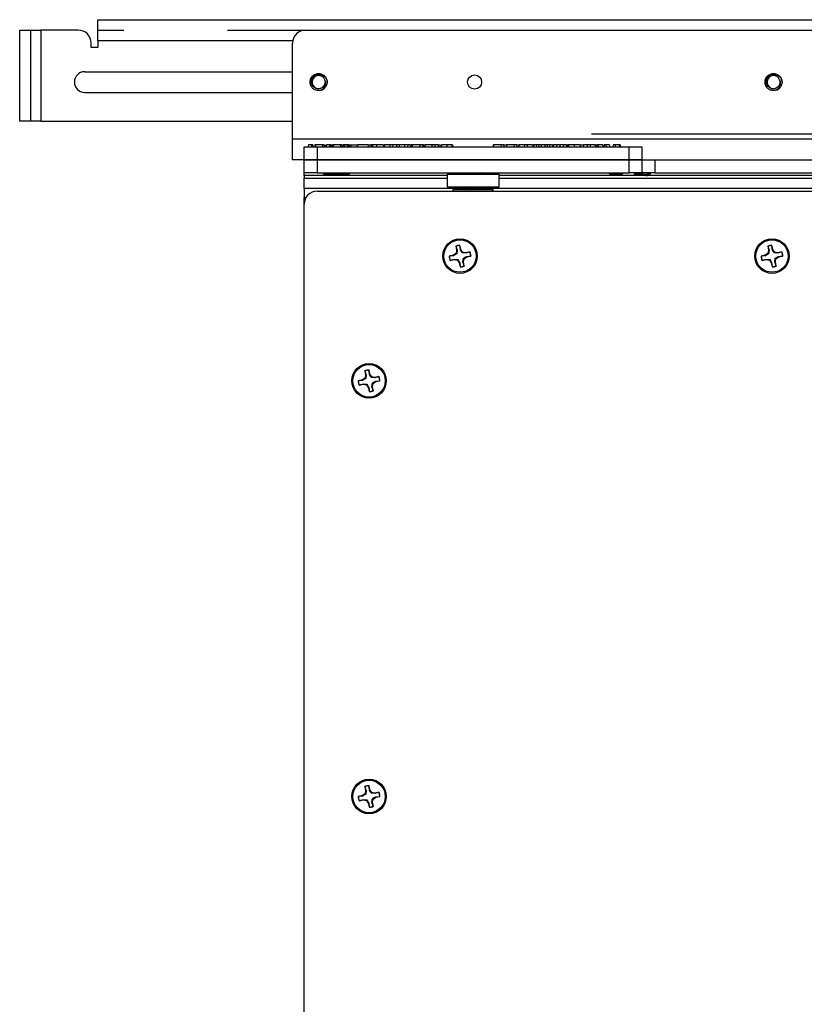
# Model space of a CAD drawing. Header units: inches. Extents: x 0.3 to 33.8, y 0.2 to 21.7.
# Tile 123 of 192: x 21.7 to 22.5, y 11.5 to 12.4. Entities that reach past the tile are written whole.
import ezdxf

# ---------------------------------------------------------------- set-up
doc = ezdxf.new("R2010")
doc.units = ezdxf.units.IN
doc.header["$MEASUREMENT"] = 0
doc.linetypes.add('CENTERX2', pattern=[0.8, 0.5, -0.1, 0.1, -0.1])

msp = doc.modelspace()

# ---------------------------------------------------------------- linework, layer by layer
at = {"color": 7, "linetype": 'Continuous', "lineweight": 25}
for p, q in [((21.79384, 12.3818), (21.79384, 12.40217)), ((21.79384, 12.40217), (22.61884, 12.40217)), ((21.71884, 12.30467), (21.71884, 12.39217)), ((21.71884, 12.39217), (21.73921, 12.39217)), ((21.73921, 12.39217), (21.73921, 12.30467)), ((21.77509, 12.39217), (21.73921, 12.39217)), ((21.99384, 12.39217), (22.89384, 12.39217)), ((21.78759, 12.37555), (21.78759, 12.37967)), ((21.79384, 12.37555), (21.78759, 12.37555)), ((21.79384, 12.3818), (21.79384, 12.37555)), ((21.98152, 12.3818), (21.79384, 12.3818)), ((21.98134, 12.28754), (21.98134, 12.37967)), ((21.78134, 12.35212), (21.98134, 12.35212)), ((22.01163, 12.339), (22.01138, 12.33848)), ((22.01223, 12.34424), (22.01232, 12.34367)), ((22.44913, 12.339), (22.44888, 12.33848)), ((22.44973, 12.34424), (22.44982, 12.34367)), ((21.78134, 12.33222), (21.98134, 12.33222)), ((21.73921, 12.30467), (21.71884, 12.30467)), ((21.73921, 12.30467), (21.98134, 12.30467)), ((21.98134, 12.28754), (22.90634, 12.28754)), ((21.98134, 12.26717), (21.98134, 12.28754)), ((21.99235, 12.26717), (21.99256, 12.27967)), ((21.99256, 12.27967), (22.00485, 12.27967)), ((21.99655, 12.28167), (21.99637, 12.27967)), ((22.00078, 12.28167), (21.99952, 12.28167)), ((22.00283, 12.28167), (22.00266, 12.27967)), ((22.00337, 12.28167), (22.00319, 12.27967)), ((22.00987, 12.28167), (22.00337, 12.28167)), ((22.00485, 12.27967), (22.30485, 12.27967)), ((22.00485, 12.27967), (22.00485, 12.26717)), ((22.00987, 12.28167), (22.01002, 12.27967)), ((22.01142, 12.28167), (22.00987, 12.28167)), ((22.01142, 12.28167), (22.01163, 12.27967)), ((22.01179, 12.28167), (22.01142, 12.28167)), ((22.0127, 12.28167), (22.01253, 12.27967)), ((22.01378, 12.28167), (22.01361, 12.27967)), ((22.01801, 12.28167), (22.01675, 12.28167)), ((22.01863, 12.28167), (22.01845, 12.27967)), ((22.01885, 12.28167), (22.01863, 12.28167)), ((22.01916, 12.28167), (22.01899, 12.27967)), ((22.02006, 12.28167), (22.01989, 12.27967)), ((22.0206, 12.28167), (22.02043, 12.27967)), ((22.0271, 12.28167), (22.0206, 12.28167)), ((22.0271, 12.28167), (22.02725, 12.27967)), ((22.02865, 12.28167), (22.0271, 12.28167)), ((22.02865, 12.28167), (22.02886, 12.27967)), ((22.02902, 12.28167), (22.02865, 12.28167)), ((22.0294, 12.28167), (22.02922, 12.27967)), ((22.02993, 12.28167), (22.02976, 12.27967)), ((22.02993, 12.28167), (22.02976, 12.27967)), ((22.03137, 12.28167), (22.03119, 12.27967)), ((22.03371, 12.28167), (22.03137, 12.28167)), ((22.03371, 12.28167), (22.03389, 12.27967)), ((22.03417, 12.28167), (22.03371, 12.28167)), ((22.03435, 12.28167), (22.03435, 12.28028)), ((22.03592, 12.28167), (22.03575, 12.27967)), ((22.03592, 12.28167), (22.03725, 12.28167)), ((22.03725, 12.28167), (22.03725, 12.27967)), ((22.03725, 12.28167), (22.04366, 12.28167)), ((22.04366, 12.28167), (22.04349, 12.27967)), ((22.04384, 12.28167), (22.04366, 12.28167)), ((22.04384, 12.28167), (22.04367, 12.27967)), ((22.0539, 12.28167), (22.04384, 12.28167)), ((22.0539, 12.28167), (22.05408, 12.27967)), ((22.0539, 12.28167), (22.05663, 12.28167)), ((22.05671, 12.28167), (22.05663, 12.28167)), ((22.05813, 12.28167), (22.05801, 12.27967)), ((22.06214, 12.28167), (22.06214, 12.27967)), ((22.06844, 12.28167), (22.06862, 12.27967)), ((22.069, 12.28167), (22.06977, 12.28167)), ((22.06977, 12.28167), (22.06952, 12.27967)), ((22.07495, 12.28167), (22.06977, 12.28167)), ((22.07495, 12.28167), (22.07483, 12.27967)), ((22.07757, 12.28167), (22.07495, 12.28167)), ((22.07759, 12.28167), (22.07741, 12.27967)), ((22.07757, 12.28167), (22.07758, 12.28155)), ((22.08134, 12.28167), (22.08129, 12.27967)), ((22.08394, 12.28167), (22.08394, 12.27967)), ((22.0889, 12.28167), (22.08394, 12.28167)), ((22.0889, 12.28167), (22.08908, 12.27967)), ((22.09213, 12.28167), (22.0889, 12.28167)), ((22.09213, 12.28167), (22.09195, 12.27967)), ((22.09447, 12.28167), (22.09213, 12.28167)), ((22.09447, 12.28167), (22.09464, 12.27967)), ((22.09447, 12.28167), (22.09531, 12.28167)), ((22.09531, 12.28167), (22.095, 12.27967)), ((22.09625, 12.28167), (22.09531, 12.28167)), ((22.09625, 12.28167), (22.09608, 12.27967)), ((22.09661, 12.28167), (22.09644, 12.27967)), ((22.10379, 12.28167), (22.09661, 12.28167)), ((22.10379, 12.28167), (22.10362, 12.27967)), ((22.10614, 12.28167), (22.10379, 12.28167)), ((22.10614, 12.28167), (22.10631, 12.27967)), ((22.10721, 12.28167), (22.10614, 12.28167)), ((22.10721, 12.28167), (22.10739, 12.27967)), ((22.10721, 12.28167), (22.10839, 12.28167)), ((22.10882, 12.28167), (22.10864, 12.27967)), ((22.11531, 12.28167), (22.1153, 12.27967)), ((22.11818, 12.28167), (22.11825, 12.27967)), ((22.12114, 12.28167), (22.1213, 12.27967)), ((22.12175, 12.28167), (22.12193, 12.27967)), ((22.12186, 12.28167), (22.12321, 12.28167)), ((22.1239, 12.28167), (22.12372, 12.27967)), ((22.1295, 12.28167), (22.1295, 12.27967)), ((22.13431, 12.28167), (22.13449, 12.27967)), ((22.13483, 12.28167), (22.13459, 12.28167)), ((22.13483, 12.28167), (22.13557, 12.28167)), ((22.13575, 12.27967), (22.13557, 12.28167)), ((22.17412, 12.28167), (22.17395, 12.27967)), ((22.17412, 12.28167), (22.17466, 12.28167)), ((22.17466, 12.28167), (22.17448, 12.27967)), ((22.18184, 12.28167), (22.17466, 12.28167)), ((22.18184, 12.28167), (22.18166, 12.27967)), ((22.18418, 12.28167), (22.18184, 12.28167)), ((22.18418, 12.28167), (22.18436, 12.27967)), ((22.18418, 12.28167), (22.18711, 12.28167)), ((22.18711, 12.28167), (22.18693, 12.27967)), ((22.19429, 12.28167), (22.18711, 12.28167)), ((22.19429, 12.28167), (22.19411, 12.27967)), ((22.19663, 12.28167), (22.19429, 12.28167)), ((22.19663, 12.28167), (22.19681, 12.27967)), ((22.19663, 12.28167), (22.1991, 12.28167)), ((22.1991, 12.28167), (22.19884, 12.27967)), ((22.20428, 12.28167), (22.1991, 12.28167)), ((22.20428, 12.28167), (22.20416, 12.27967)), ((22.2069, 12.28167), (22.20428, 12.28167)), ((22.21205, 12.28167), (22.2069, 12.28167)), ((22.2069, 12.28167), (22.20702, 12.27967)), ((22.21205, 12.28167), (22.21231, 12.27967)), ((22.21205, 12.28167), (22.21331, 12.28167)), ((22.21331, 12.28167), (22.21309, 12.27967)), ((22.21571, 12.28167), (22.21331, 12.28167)), ((22.21571, 12.28167), (22.21586, 12.27967)), ((22.21802, 12.28167), (22.21571, 12.28167)), ((22.22044, 12.28167), (22.21802, 12.28167)), ((22.21802, 12.28167), (22.21802, 12.27967)), ((22.22044, 12.28167), (22.22031, 12.27967)), ((22.22384, 12.28167), (22.22044, 12.28167)), ((22.22628, 12.28167), (22.22384, 12.28167)), ((22.22384, 12.28167), (22.22398, 12.27967)), ((22.22628, 12.28167), (22.22628, 12.27967)), ((22.2286, 12.28167), (22.22628, 12.28167)), ((22.2286, 12.28167), (22.22846, 12.27967)), ((22.23099, 12.28167), (22.2286, 12.28167)), ((22.23099, 12.28167), (22.23122, 12.27967)), ((22.23099, 12.28167), (22.23222, 12.28167)), ((22.23222, 12.28167), (22.23191, 12.27967)), ((22.23496, 12.28167), (22.23222, 12.28167)), ((22.23496, 12.28167), (22.23506, 12.27967)), ((22.23837, 12.28167), (22.23496, 12.28167)), ((22.23837, 12.28167), (22.23837, 12.27967)), ((22.24178, 12.28167), (22.23837, 12.28167)), ((22.24178, 12.28167), (22.24168, 12.27967)), ((22.24451, 12.28167), (22.24178, 12.28167)), ((22.24451, 12.28167), (22.24483, 12.27967)), ((22.24451, 12.28167), (22.24584, 12.28167)), ((22.24584, 12.28167), (22.24552, 12.27967)), ((22.24677, 12.28167), (22.24584, 12.28167)), ((22.24677, 12.28167), (22.2466, 12.27967)), ((22.25203, 12.28167), (22.25203, 12.27967)), ((22.25773, 12.28167), (22.25203, 12.28167)), ((22.25773, 12.28167), (22.25791, 12.27967)), ((22.25773, 12.28167), (22.26062, 12.28167)), ((22.26102, 12.28167), (22.26084, 12.27967)), ((22.26477, 12.28167), (22.26472, 12.27967)), ((22.26738, 12.28167), (22.26738, 12.27967)), ((22.27234, 12.28167), (22.26738, 12.28167)), ((22.27234, 12.28167), (22.27251, 12.27967)), ((22.27234, 12.28167), (22.27245, 12.28167)), ((22.27245, 12.28167), (22.27377, 12.28167)), ((22.27245, 12.28167), (22.27245, 12.2804)), ((22.27395, 12.27967), (22.27377, 12.28167)), ((22.27526, 12.28167), (22.27404, 12.28167)), ((22.27526, 12.28167), (22.27526, 12.27967)), ((22.28105, 12.28167), (22.28083, 12.27967)), ((22.28272, 12.28167), (22.28105, 12.28167)), ((22.28605, 12.28167), (22.28272, 12.28167)), ((22.28272, 12.28167), (22.28286, 12.27967)), ((22.28605, 12.28167), (22.28627, 12.27967)), ((22.28962, 12.28167), (22.28945, 12.27967)), ((22.29148, 12.28167), (22.28962, 12.28167)), ((22.29256, 12.28167), (22.29148, 12.28167)), ((22.29537, 12.28167), (22.29555, 12.27967)), ((22.29645, 12.28167), (22.29663, 12.27967)), ((22.30485, 12.27967), (22.31713, 12.27967)), ((22.30485, 12.26717), (22.30485, 12.27967)), ((22.31713, 12.27967), (22.31735, 12.26717)), ((21.99235, 12.26717), (21.98134, 12.26717)), ((22.00485, 12.26717), (21.99235, 12.26717)), ((21.99235, 12.25467), (21.99235, 12.26717)), ((21.99235, 12.26717), (22.00485, 12.26717)), ((22.00485, 12.26717), (22.30485, 12.26717)), ((22.00485, 12.26717), (22.00485, 12.25467)), ((22.30485, 12.26717), (22.00485, 12.26717)), ((22.31735, 12.26717), (22.30485, 12.26717)), ((22.30485, 12.25467), (22.30485, 12.26717)), ((22.30485, 12.26717), (22.31735, 12.26717)), ((22.31735, 12.26717), (22.31735, 12.25467)), ((22.31735, 12.26717), (22.32985, 12.26717)), ((22.32985, 12.26717), (22.32985, 12.25467)), ((22.32985, 12.26717), (22.55485, 12.26717)), ((22.00485, 12.25467), (21.99235, 12.25467)), ((21.99235, 12.25217), (21.99235, 12.25467)), ((21.99235, 12.25217), (21.99235, 12.24967)), ((22.12985, 12.25217), (21.99235, 12.25217)), ((22.00485, 12.25467), (22.30485, 12.25467)), ((22.01044, 12.25457), (22.01149, 12.25352)), ((22.01045, 12.25466), (22.01049, 12.25462)), ((22.01735, 12.25352), (22.01149, 12.25352)), ((22.0232, 12.25352), (22.01735, 12.25352)), ((22.0232, 12.25352), (22.02352, 12.25383)), ((22.02344, 12.25383), (22.02361, 12.25401)), ((22.02344, 12.25383), (22.02344, 12.25383)), ((22.02356, 12.25395), (22.02399, 12.25352)), ((22.02365, 12.25397), (22.02435, 12.25467)), ((22.02985, 12.25352), (22.02399, 12.25352)), ((22.0357, 12.25352), (22.02985, 12.25352)), ((22.0357, 12.25352), (22.03602, 12.25383)), ((22.03594, 12.25383), (22.03611, 12.25401)), ((22.03594, 12.25383), (22.03594, 12.25383)), ((22.03615, 12.25397), (22.03685, 12.25467)), ((22.12985, 12.25367), (22.12985, 12.24117)), ((22.12985, 12.25367), (22.17935, 12.25367)), ((22.16301, 12.25409), (22.16201, 12.25467)), ((22.16305, 12.25367), (22.16305, 12.25404)), ((22.17935, 12.25367), (22.17985, 12.25367)), ((22.17985, 12.24117), (22.17985, 12.25367)), ((22.70485, 12.25217), (22.17985, 12.25217)), ((22.28544, 12.25457), (22.28649, 12.25352)), ((22.28545, 12.25466), (22.28549, 12.25462)), ((22.29235, 12.25352), (22.28649, 12.25352)), ((22.2982, 12.25352), (22.29235, 12.25352)), ((22.2982, 12.25352), (22.29852, 12.25383)), ((22.29844, 12.25383), (22.29861, 12.25401)), ((22.29844, 12.25383), (22.29844, 12.25383)), ((22.29865, 12.25397), (22.29935, 12.25467)), ((22.31735, 12.25467), (22.30485, 12.25467)), ((22.30915, 12.25261), (22.30915, 12.25222)), ((22.31027, 12.25467), (22.31123, 12.25411)), ((22.32985, 12.25467), (22.31735, 12.25467)), ((22.32352, 12.25222), (22.32328, 12.25232)), ((22.32364, 12.25217), (22.32339, 12.25232)), ((22.32541, 12.25426), (22.32471, 12.25467)), ((22.32555, 12.25378), (22.32555, 12.25417)), ((22.32985, 12.25467), (22.55485, 12.25467)), ((21.99235, 12.24967), (22.12985, 12.24967)), ((21.99235, 12.23967), (21.99235, 12.24967)), ((22.17985, 12.24967), (22.70485, 12.24967)), ((22.13735, 12.23967), (21.99235, 12.23967)), ((21.99235, 12.23967), (21.99235, 12.23092)), ((22.00485, 12.23717), (22.87985, 12.23717)), ((22.12985, 12.24117), (22.17935, 12.24117)), ((22.13835, 12.24017), (22.13535, 12.23867)), ((22.13535, 12.23867), (22.13535, 12.23717)), ((22.13535, 12.23867), (22.17338, 12.23867)), ((22.13835, 12.24017), (22.17053, 12.24017)), ((22.16294, 12.24115), (22.16284, 12.2411)), ((22.16305, 12.24115), (22.16305, 12.24117)), ((22.17053, 12.24017), (22.17135, 12.24017)), ((22.17435, 12.23867), (22.17135, 12.24017)), ((22.71235, 12.23967), (22.17235, 12.23967)), ((22.17338, 12.23867), (22.17435, 12.23867)), ((22.17435, 12.23717), (22.17435, 12.23867)), ((22.17935, 12.24117), (22.17985, 12.24117)), ((21.99235, 12.23092), (21.99402, 12.23092)), ((21.99235, 12.22467), (21.99235, 12.23092)), ((21.99235, 10.68467), (21.99235, 12.22467)), ((22.14225, 12.18492), (22.14229, 12.18507)), ((22.14268, 12.18091), (22.14225, 12.18492)), ((22.14312, 12.1811), (22.14229, 12.18507)), ((22.44225, 12.18492), (22.44229, 12.18507)), ((22.44268, 12.18091), (22.44225, 12.18492)), ((22.44312, 12.1811), (22.44229, 12.18507)), ((22.13592, 12.17545), (22.13195, 12.17462)), ((22.13848, 12.1772), (22.13592, 12.17545)), ((22.13611, 12.175), (22.13592, 12.17545)), ((22.13822, 12.18422), (22.13905, 12.18025)), ((22.13833, 12.18409), (22.13822, 12.18422)), ((22.13833, 12.18409), (22.13954, 12.18025)), ((22.13905, 12.18025), (22.13848, 12.1772)), ((22.13913, 12.17677), (22.13848, 12.1772)), ((22.13954, 12.18025), (22.13905, 12.18025)), ((22.13954, 12.18025), (22.13913, 12.17677)), ((22.14268, 12.18091), (22.14312, 12.1811)), ((22.14487, 12.17854), (22.14312, 12.1811)), ((22.14445, 12.17788), (22.14487, 12.17854)), ((22.14793, 12.17747), (22.14445, 12.17788)), ((22.14792, 12.17796), (22.14487, 12.17854)), ((22.15189, 12.17879), (22.14792, 12.17796)), ((22.14793, 12.17747), (22.14792, 12.17796)), ((22.15177, 12.17869), (22.14793, 12.17747)), ((22.15177, 12.17869), (22.15189, 12.17879)), ((22.43592, 12.17545), (22.43195, 12.17462)), ((22.43848, 12.1772), (22.43592, 12.17545)), ((22.43611, 12.175), (22.43592, 12.17545)), ((22.43822, 12.18422), (22.43905, 12.18025)), ((22.43833, 12.18409), (22.43822, 12.18422)), ((22.43833, 12.18409), (22.43954, 12.18025)), ((22.43905, 12.18025), (22.43848, 12.1772)), ((22.43913, 12.17677), (22.43848, 12.1772)), ((22.43954, 12.18025), (22.43905, 12.18025)), ((22.43954, 12.18025), (22.43913, 12.17677)), ((22.44268, 12.18091), (22.44312, 12.1811)), ((22.44487, 12.17854), (22.44312, 12.1811)), ((22.44445, 12.17788), (22.44487, 12.17854)), ((22.44793, 12.17747), (22.44445, 12.17788)), ((22.44792, 12.17796), (22.44487, 12.17854)), ((22.45189, 12.17879), (22.44792, 12.17796)), ((22.44793, 12.17747), (22.44792, 12.17796)), ((22.45177, 12.17869), (22.44793, 12.17747)), ((22.45177, 12.17869), (22.45189, 12.17879)), ((22.1321, 12.17457), (22.13195, 12.17462)), ((22.13611, 12.175), (22.1321, 12.17457)), ((22.1328, 12.17055), (22.13677, 12.17138)), ((22.13292, 12.17065), (22.1328, 12.17055)), ((22.13292, 12.17065), (22.13676, 12.17187)), ((22.13676, 12.17187), (22.13677, 12.17138)), ((22.13676, 12.17187), (22.14024, 12.17146)), ((22.13677, 12.17138), (22.13982, 12.1708)), ((22.14024, 12.17146), (22.13982, 12.1708)), ((22.13982, 12.1708), (22.14157, 12.16824)), ((22.14202, 12.16843), (22.14157, 12.16824)), ((22.14157, 12.16824), (22.1424, 12.16427)), ((22.14202, 12.16843), (22.14244, 12.16442)), ((22.14515, 12.16909), (22.14556, 12.17257)), ((22.14515, 12.16909), (22.14564, 12.16909)), ((22.14637, 12.16525), (22.14515, 12.16909)), ((22.14556, 12.17257), (22.14621, 12.17214)), ((22.14564, 12.16909), (22.14621, 12.17214)), ((22.14647, 12.16512), (22.14564, 12.16909)), ((22.14621, 12.17214), (22.14878, 12.17389)), ((22.14859, 12.17434), (22.15259, 12.17477)), ((22.14859, 12.17434), (22.14878, 12.17389)), ((22.14878, 12.17389), (22.15275, 12.17472)), ((22.15259, 12.17477), (22.15275, 12.17472)), ((22.4321, 12.17457), (22.43195, 12.17462)), ((22.43611, 12.175), (22.4321, 12.17457)), ((22.4328, 12.17055), (22.43677, 12.17138)), ((22.43292, 12.17065), (22.4328, 12.17055)), ((22.43292, 12.17065), (22.43676, 12.17187)), ((22.43676, 12.17187), (22.43677, 12.17138)), ((22.43676, 12.17187), (22.44024, 12.17146)), ((22.43677, 12.17138), (22.43982, 12.1708)), ((22.44024, 12.17146), (22.43982, 12.1708)), ((22.43982, 12.1708), (22.44157, 12.16824)), ((22.44202, 12.16843), (22.44157, 12.16824)), ((22.44157, 12.16824), (22.4424, 12.16427)), ((22.44202, 12.16843), (22.44244, 12.16442)), ((22.44515, 12.16909), (22.44556, 12.17257)), ((22.44637, 12.16525), (22.44515, 12.16909)), ((22.44515, 12.16909), (22.44564, 12.16909)), ((22.44556, 12.17257), (22.44621, 12.17214)), ((22.44564, 12.16909), (22.44621, 12.17214)), ((22.44647, 12.16512), (22.44564, 12.16909)), ((22.44621, 12.17214), (22.44878, 12.17389)), ((22.44859, 12.17434), (22.45259, 12.17477)), ((22.44859, 12.17434), (22.44878, 12.17389)), ((22.44878, 12.17389), (22.45275, 12.17472)), ((22.45259, 12.17477), (22.45275, 12.17472)), ((22.14244, 12.16442), (22.1424, 12.16427)), ((22.14637, 12.16525), (22.14647, 12.16512)), ((22.44244, 12.16442), (22.4424, 12.16427)), ((22.44637, 12.16525), (22.44647, 12.16512)), ((22.05072, 12.06422), (22.05155, 12.06025)), ((22.05083, 12.06409), (22.05072, 12.06422)), ((22.05083, 12.06409), (22.05204, 12.06025)), ((22.05475, 12.06492), (22.05479, 12.06507)), ((22.05518, 12.06091), (22.05475, 12.06492)), ((22.05562, 12.0611), (22.05479, 12.06507)), ((22.04842, 12.05545), (22.04445, 12.05462)), ((22.0446, 12.05457), (22.04445, 12.05462)), ((22.04861, 12.055), (22.0446, 12.05457)), ((22.05098, 12.0572), (22.04842, 12.05545)), ((22.04861, 12.055), (22.04842, 12.05545)), ((22.05155, 12.06025), (22.05098, 12.0572)), ((22.05163, 12.05677), (22.05098, 12.0572)), ((22.05204, 12.06025), (22.05155, 12.06025)), ((22.05204, 12.06025), (22.05163, 12.05677)), ((22.05518, 12.06091), (22.05562, 12.0611)), ((22.05737, 12.05854), (22.05562, 12.0611)), ((22.05695, 12.05788), (22.05737, 12.05854)), ((22.06043, 12.05747), (22.05695, 12.05788)), ((22.06042, 12.05796), (22.05737, 12.05854)), ((22.05765, 12.04909), (22.05806, 12.05257)), ((22.05806, 12.05257), (22.05871, 12.05214)), ((22.05871, 12.05214), (22.06128, 12.05389)), ((22.06439, 12.05879), (22.06042, 12.05796)), ((22.06043, 12.05747), (22.06042, 12.05796)), ((22.06427, 12.05869), (22.06043, 12.05747)), ((22.06109, 12.05434), (22.06509, 12.05477)), ((22.06109, 12.05434), (22.06128, 12.05389)), ((22.06128, 12.05389), (22.06525, 12.05472)), ((22.06427, 12.05869), (22.06439, 12.05879)), ((22.06509, 12.05477), (22.06525, 12.05472)), ((22.0453, 12.05055), (22.04927, 12.05138)), ((22.04542, 12.05065), (22.0453, 12.05055)), ((22.04542, 12.05065), (22.04926, 12.05187)), ((22.04926, 12.05187), (22.05274, 12.05146)), ((22.04926, 12.05187), (22.04927, 12.05138)), ((22.04927, 12.05138), (22.05232, 12.0508)), ((22.05274, 12.05146), (22.05232, 12.0508)), ((22.05232, 12.0508), (22.05407, 12.04824)), ((22.05452, 12.04843), (22.05407, 12.04824)), ((22.05407, 12.04824), (22.0549, 12.04427)), ((22.05452, 12.04843), (22.05494, 12.04442)), ((22.05494, 12.04442), (22.0549, 12.04427)), ((22.05765, 12.04909), (22.05814, 12.04909)), ((22.05887, 12.04525), (22.05765, 12.04909)), ((22.05814, 12.04909), (22.05871, 12.05214)), ((22.05897, 12.04512), (22.05814, 12.04909)), ((22.05887, 12.04525), (22.05897, 12.04512)), ((22.05072, 11.66422), (22.05155, 11.66025)), ((22.05083, 11.66409), (22.05072, 11.66422)), ((22.05083, 11.66409), (22.05204, 11.66025)), ((22.05475, 11.66492), (22.05479, 11.66507)), ((22.05518, 11.66091), (22.05475, 11.66492)), ((22.05562, 11.6611), (22.05479, 11.66507)), ((22.04842, 11.65545), (22.04445, 11.65462)), ((22.0446, 11.65457), (22.04445, 11.65462)), ((22.04861, 11.655), (22.0446, 11.65457)), ((22.05098, 11.6572), (22.04842, 11.65545)), ((22.04861, 11.655), (22.04842, 11.65545)), ((22.05155, 11.66025), (22.05098, 11.6572)), ((22.05163, 11.65677), (22.05098, 11.6572)), ((22.05204, 11.66025), (22.05155, 11.66025)), ((22.05204, 11.66025), (22.05163, 11.65677)), ((22.05518, 11.66091), (22.05562, 11.6611)), ((22.05737, 11.65854), (22.05562, 11.6611)), ((22.05695, 11.65788), (22.05737, 11.65854)), ((22.06043, 11.65747), (22.05695, 11.65788)), ((22.06042, 11.65796), (22.05737, 11.65854)), ((22.06439, 11.65879), (22.06042, 11.65796)), ((22.06043, 11.65747), (22.06042, 11.65796)), ((22.06427, 11.65869), (22.06043, 11.65747)), ((22.06109, 11.65434), (22.06509, 11.65477)), ((22.06109, 11.65434), (22.06128, 11.65389)), ((22.06128, 11.65389), (22.06525, 11.65472)), ((22.06427, 11.65869), (22.06439, 11.65879)), ((22.06509, 11.65477), (22.06525, 11.65472)), ((22.0453, 11.65055), (22.04927, 11.65138)), ((22.04542, 11.65065), (22.0453, 11.65055)), ((22.04542, 11.65065), (22.04926, 11.65187)), ((22.04926, 11.65187), (22.05274, 11.65146)), ((22.04926, 11.65187), (22.04927, 11.65138)), ((22.04927, 11.65138), (22.05232, 11.6508)), ((22.05274, 11.65146), (22.05232, 11.6508)), ((22.05232, 11.6508), (22.05407, 11.64824)), ((22.05452, 11.64843), (22.05407, 11.64824)), ((22.05407, 11.64824), (22.0549, 11.64427)), ((22.05452, 11.64843), (22.05494, 11.64442)), ((22.05765, 11.64909), (22.05806, 11.65257)), ((22.05887, 11.64525), (22.05765, 11.64909)), ((22.05765, 11.64909), (22.05814, 11.64909)), ((22.05806, 11.65257), (22.05871, 11.65214)), ((22.05814, 11.64909), (22.05871, 11.65214)), ((22.05897, 11.64512), (22.05814, 11.64909)), ((22.05871, 11.65214), (22.06128, 11.65389)), ((22.05887, 11.64525), (22.05897, 11.64512)), ((22.05494, 11.64442), (22.0549, 11.64427))]:
    msp.add_line(p, q, dxfattribs=at)
at = {"color": 7, "linetype": 'CENTERX2'}
for p, q in [((21.7291, 12.39217), (21.7291, 12.30467)), ((22.61884, 12.39191), (21.79384, 12.39191)), ((22.26884, 12.29243), (23.09384, 12.29243))]:
    msp.add_line(p, q, dxfattribs=at)
at = {"color": 7, "linetype": 'Continuous', "lineweight": 25, "flags": 128}
for points in [[(21.99952, 12.28167), (21.99947, 12.28067), (21.99943, 12.27967)], [(22.00078, 12.28167), (22.00091, 12.28067), (22.00104, 12.27967)], [(22.01675, 12.28167), (22.0167, 12.28067), (22.01666, 12.27967)], [(22.01801, 12.28167), (22.01814, 12.28067), (22.01827, 12.27967)], [(22.03417, 12.28167), (22.0343, 12.28067), (22.03443, 12.27967)]]:
    msp.add_lwpolyline(points, dxfattribs=at)
at = {"color": 7, "linetype": 'Continuous', "lineweight": 25}
for centre, radius in [((22.15634, 12.34217), 0.0068), ((22.14235, 12.17467), 0.0166), ((22.14235, 12.17467), 0.0156), ((22.44235, 12.17467), 0.0166), ((22.44235, 12.17467), 0.0156), ((22.05485, 12.05467), 0.0166), ((22.05485, 12.05467), 0.0156), ((22.05485, 11.65467), 0.0166), ((22.05485, 11.65467), 0.0156)]:
    msp.add_circle(centre, radius, dxfattribs=at)
for centre, radius, start, end in [((21.77509, 12.37967), 0.0125, 0, 90), ((21.99384, 12.37967), 0.0125, 90, 180), ((21.78134, 12.34217), 0.00995, 90, 270), ((22.00634, 12.34217), 0.00625, 19.34904, 323.78486), ((22.44384, 12.34217), 0.00625, 19.34904, 323.78486), ((22.00634, 12.34217), 0.0082, 284.06695, 329.06695), ((22.44384, 12.34217), 0.0082, 284.06695, 329.06695), ((22.00485, 12.22467), 0.0125, 90, 180), ((22.14235, 12.17467), 0.0104, 90.28942, 113.36334), ((22.14235, 12.17467), 0.01025, 90.55023, 113.10253), ((22.44235, 12.17467), 0.0104, 90.28942, 113.36334), ((22.44235, 12.17467), 0.01025, 90.55023, 113.10253), ((22.14235, 12.17467), 0.01025, 0.55023, 23.10253), ((22.14235, 12.17467), 0.0104, 0.28942, 23.36334), ((22.44235, 12.17467), 0.01025, 0.55023, 23.10253), ((22.44235, 12.17467), 0.0104, 0.28942, 23.36334), ((22.14235, 12.17467), 0.0104, 180.28942, 203.36334), ((22.14235, 12.17467), 0.01025, 180.55023, 203.10253), ((22.44235, 12.17467), 0.0104, 180.28942, 203.36334), ((22.44235, 12.17467), 0.01025, 180.55023, 203.10253), ((22.14235, 12.17467), 0.0104, 270.28942, 293.36334), ((22.14235, 12.17467), 0.01025, 270.55023, 293.10253), ((22.44235, 12.17467), 0.0104, 270.28942, 293.36334), ((22.44235, 12.17467), 0.01025, 270.55023, 293.10253), ((22.05485, 12.05467), 0.0104, 90.28942, 113.36334), ((22.05485, 12.05467), 0.01025, 90.55023, 113.10253), ((22.05485, 12.05467), 0.0104, 180.28942, 203.36334), ((22.05485, 12.05467), 0.01025, 180.55023, 203.10253), ((22.05485, 12.05467), 0.01025, 0.55023, 23.10253), ((22.05485, 12.05467), 0.0104, 0.28942, 23.36334), ((22.05485, 12.05467), 0.0104, 270.28942, 293.36334), ((22.05485, 12.05467), 0.01025, 270.55023, 293.10253), ((22.05485, 11.65467), 0.0104, 90.28942, 113.36334), ((22.05485, 11.65467), 0.01025, 90.55023, 113.10253), ((22.05485, 11.65467), 0.0104, 180.28942, 203.36334), ((22.05485, 11.65467), 0.01025, 180.55023, 203.10253), ((22.05485, 11.65467), 0.01025, 0.55023, 23.10253), ((22.05485, 11.65467), 0.0104, 0.28942, 23.36334), ((22.05485, 11.65467), 0.0104, 270.28942, 293.36334), ((22.05485, 11.65467), 0.01025, 270.55023, 293.10253)]:
    msp.add_arc(centre, radius, start, end, dxfattribs=at)
for points, knots in [([(22.00833, 12.33422), (22.00726, 12.33407), (22.00512, 12.33379), (22.00201, 12.33497), (21.99958, 12.33715), (21.99818, 12.34013), (21.99802, 12.3434), (21.99912, 12.34649), (22.00133, 12.34893), (22.00429, 12.35033), (22.00757, 12.35049), (22.01066, 12.34939), (22.01311, 12.34718), (22.01445, 12.34423), (22.01476, 12.34161), (22.01422, 12.34028), (22.01408, 12.33994)], [0, 0, 0, 0, 0.0749522, 0.1499044, 0.2248567, 0.2998089, 0.3747611, 0.4497133, 0.5246655, 0.5996178, 0.67457, 0.7495222, 0.8244744, 0.8994266, 0.9743789, 1, 1, 1, 1]), ([(22.01138, 12.33848), (22.01093, 12.33792), (22.01003, 12.33681), (22.00807, 12.33583), (22.00591, 12.3355), (22.00372, 12.3359), (22.00175, 12.33702), (22.00022, 12.33874), (21.99934, 12.3409), (21.9992, 12.34327), (21.99985, 12.34558), (22.00125, 12.34759), (22.00325, 12.34905), (22.00565, 12.34978), (22.0082, 12.3497), (22.01061, 12.34877), (22.01261, 12.34708), (22.01398, 12.3448), (22.01451, 12.34216), (22.01424, 12.33979), (22.01361, 12.33846), (22.01337, 12.33795)], [0, 0, 0, 0, 0.047805, 0.095609, 0.143367, 0.19291, 0.242559, 0.293237, 0.344763, 0.396605, 0.449996, 0.503349, 0.558272, 0.613512, 0.669585, 0.7267, 0.783953, 0.84293, 0.901878, 0.962208, 1, 1, 1, 1]), ([(22.44583, 12.33422), (22.44476, 12.33407), (22.44262, 12.33379), (22.43951, 12.33497), (22.43708, 12.33715), (22.43568, 12.34013), (22.43552, 12.3434), (22.43662, 12.34649), (22.43883, 12.34893), (22.44179, 12.35033), (22.44507, 12.35049), (22.44816, 12.34939), (22.45061, 12.34718), (22.45195, 12.34423), (22.45226, 12.34161), (22.45172, 12.34028), (22.45158, 12.33994)], [0, 0, 0, 0, 0.0749522, 0.1499044, 0.2248567, 0.2998089, 0.3747611, 0.4497133, 0.5246655, 0.5996178, 0.67457, 0.7495222, 0.8244744, 0.8994266, 0.9743789, 1, 1, 1, 1]), ([(22.44888, 12.33848), (22.44843, 12.33792), (22.44753, 12.33681), (22.44557, 12.33583), (22.44341, 12.3355), (22.44122, 12.3359), (22.43925, 12.33702), (22.43772, 12.33874), (22.43684, 12.3409), (22.4367, 12.34327), (22.43735, 12.34558), (22.43875, 12.34759), (22.44075, 12.34905), (22.44315, 12.34978), (22.4457, 12.3497), (22.44811, 12.34877), (22.45011, 12.34708), (22.45148, 12.3448), (22.45201, 12.34216), (22.45174, 12.33979), (22.45111, 12.33846), (22.45087, 12.33795)], [0, 0, 0, 0, 0.047805, 0.095609, 0.143367, 0.19291, 0.242559, 0.293237, 0.344763, 0.396605, 0.449996, 0.503349, 0.558272, 0.613512, 0.669585, 0.7267, 0.783953, 0.84293, 0.901878, 0.962208, 1, 1, 1, 1]), ([(22.00833, 12.33422), (22.00911, 12.33462), (22.01066, 12.33543), (22.01231, 12.33754), (22.01316, 12.33997), (22.01309, 12.34234), (22.0125, 12.34366), (22.01223, 12.34424)], [0, 0, 0, 0, 0.214381, 0.428754, 0.643445, 0.841636, 1, 1, 1, 1]), ([(22.01232, 12.34367), (22.01238, 12.34341), (22.01257, 12.34248), (22.0125, 12.34082), (22.01192, 12.3396), (22.01163, 12.339)], [0, 0, 0, 0, 0.162169, 0.591359, 1, 1, 1, 1]), ([(22.44583, 12.33422), (22.44661, 12.33462), (22.44816, 12.33543), (22.44981, 12.33754), (22.45066, 12.33997), (22.45059, 12.34234), (22.45, 12.34366), (22.44973, 12.34424)], [0, 0, 0, 0, 0.214381, 0.428754, 0.643445, 0.841636, 1, 1, 1, 1]), ([(22.44982, 12.34367), (22.44988, 12.34341), (22.45007, 12.34248), (22.45, 12.34082), (22.44942, 12.3396), (22.44913, 12.339)], [0, 0, 0, 0, 0.162169, 0.591359, 1, 1, 1, 1]), ([(21.99952, 12.28167), (21.99907, 12.28167), (21.99818, 12.28167), (21.99693, 12.28167), (21.9967, 12.28167), (21.99655, 12.28167)], [0, 0, 0, 0, 0.26283, 0.5259, 1, 1, 1, 1]), ([(22.00309, 12.28167), (22.00305, 12.28167), (22.00283, 12.28167), (22.00283, 12.28167), (22.00283, 12.28167)], [0, 0, 0, 0, 0.192328, 1, 1, 1, 1]), ([(22.01179, 12.28167), (22.01182, 12.28134), (22.01189, 12.28067), (22.01196, 12.28), (22.01199, 12.27967)], [0, 0, 0, 0, 0.5, 1, 1, 1, 1]), ([(22.01675, 12.28167), (22.0163, 12.28167), (22.01542, 12.28167), (22.01416, 12.28167), (22.01393, 12.28167), (22.01378, 12.28167)], [0, 0, 0, 0, 0.26283, 0.5259, 1, 1, 1, 1]), ([(22.01952, 12.28167), (22.01941, 12.28167), (22.01919, 12.28167), (22.01917, 12.28167), (22.01916, 12.28167)], [0, 0, 0, 0, 0.507098, 1, 1, 1, 1]), ([(22.02042, 12.28167), (22.02034, 12.28167), (22.02008, 12.28167), (22.02007, 12.28167), (22.02006, 12.28167)], [0, 0, 0, 0, 0.3036399, 1, 1, 1, 1]), ([(22.02902, 12.28167), (22.02906, 12.28134), (22.02912, 12.28067), (22.02919, 12.28), (22.02922, 12.27967)], [0, 0, 0, 0, 0.5, 1, 1, 1, 1]), ([(22.03119, 12.28167), (22.031, 12.28167), (22.0302, 12.28167), (22.03005, 12.28167), (22.02993, 12.28167)], [0, 0, 0, 0, 0.232314, 1, 1, 1, 1]), ([(22.03569, 12.28167), (22.03549, 12.28167), (22.03506, 12.28167), (22.0346, 12.28167), (22.03435, 12.28167)], [0, 0, 0, 0, 0.446529, 1, 1, 1, 1]), ([(22.05663, 12.28167), (22.05659, 12.28134), (22.05652, 12.28067), (22.05645, 12.28), (22.05641, 12.27967)], [0, 0, 0, 0, 0.5, 1, 1, 1, 1]), ([(22.05681, 12.28167), (22.05678, 12.28134), (22.0567, 12.28067), (22.05663, 12.28), (22.05659, 12.27967)], [0, 0, 0, 0, 0.5, 1, 1, 1, 1]), ([(22.05813, 12.28167), (22.05796, 12.28167), (22.05761, 12.28167), (22.05715, 12.28167), (22.05694, 12.28167), (22.05681, 12.28167)], [0, 0, 0, 0, 0.282626, 0.565281, 1, 1, 1, 1]), ([(22.06214, 12.28167), (22.06174, 12.28167), (22.06069, 12.28167), (22.05926, 12.28167), (22.05845, 12.28167), (22.05813, 12.28167)], [0, 0, 0, 0, 0.27598, 0.714719, 1, 1, 1, 1]), ([(22.06844, 12.28167), (22.06838, 12.28167), (22.06827, 12.28167), (22.06714, 12.28167), (22.06565, 12.28167), (22.06389, 12.28167), (22.06269, 12.28167), (22.06214, 12.28167)], [0, 0, 0, 0, 0.287795, 0.47546, 0.663693, 0.843592, 1, 1, 1, 1]), ([(22.08134, 12.28167), (22.08082, 12.28167), (22.07977, 12.28167), (22.07856, 12.28167), (22.07769, 12.28167), (22.07763, 12.28167), (22.07759, 12.28167)], [0, 0, 0, 0, 0.205842, 0.406841, 0.663765, 1, 1, 1, 1]), ([(22.08394, 12.28167), (22.08351, 12.28167), (22.08286, 12.28167), (22.08199, 12.28167), (22.08156, 12.28167), (22.08134, 12.28167)], [0, 0, 0, 0, 0.496504, 0.747292, 1, 1, 1, 1]), ([(22.09638, 12.28167), (22.09637, 12.28167), (22.09625, 12.28167), (22.09625, 12.28167), (22.09625, 12.28167)], [0, 0, 0, 0, 0.131678, 1, 1, 1, 1]), ([(22.11531, 12.28167), (22.11449, 12.28167), (22.11302, 12.28167), (22.11112, 12.28167), (22.1098, 12.28167), (22.10895, 12.28167), (22.10886, 12.28167), (22.10882, 12.28167)], [0, 0, 0, 0, 0.225309, 0.406234, 0.587209, 0.767616, 1, 1, 1, 1]), ([(22.11818, 12.28167), (22.11783, 12.28167), (22.11719, 12.28167), (22.11621, 12.28167), (22.11561, 12.28167), (22.11531, 12.28167)], [0, 0, 0, 0, 0.3876899, 0.691809, 1, 1, 1, 1]), ([(22.12114, 12.28167), (22.12096, 12.28167), (22.12061, 12.28167), (22.1197, 12.28167), (22.11878, 12.28167), (22.11818, 12.28167)], [0, 0, 0, 0, 0.272029, 0.526906, 1, 1, 1, 1]), ([(22.12175, 12.28167), (22.12174, 12.28167), (22.12172, 12.28167), (22.12154, 12.28167), (22.12128, 12.28167), (22.12114, 12.28167)], [0, 0, 0, 0, 0.338442, 0.665614, 1, 1, 1, 1]), ([(22.12444, 12.28167), (22.12441, 12.28134), (22.12435, 12.28067), (22.12429, 12.28), (22.12426, 12.27967)], [0, 0, 0, 0, 0.5, 1, 1, 1, 1]), ([(22.1295, 12.28167), (22.12868, 12.28167), (22.12742, 12.28167), (22.12588, 12.28167), (22.12498, 12.28167), (22.12454, 12.28167), (22.12447, 12.28167), (22.12444, 12.28167)], [0, 0, 0, 0, 0.344295, 0.529802, 0.716358, 0.8925, 1, 1, 1, 1]), ([(22.13431, 12.28167), (22.13427, 12.28167), (22.13418, 12.28167), (22.13351, 12.28167), (22.13242, 12.28167), (22.13103, 12.28167), (22.13, 12.28167), (22.1295, 12.28167)], [0, 0, 0, 0, 0.179157, 0.367959, 0.544847, 0.777805, 1, 1, 1, 1]), ([(22.13483, 12.28167), (22.13486, 12.28134), (22.13493, 12.28067), (22.135, 12.28), (22.13503, 12.27967)], [0, 0, 0, 0, 0.5, 1, 1, 1, 1]), ([(22.25203, 12.28167), (22.25126, 12.28167), (22.25011, 12.28167), (22.24865, 12.28167), (22.24779, 12.28167), (22.24718, 12.28167), (22.24682, 12.28167), (22.24679, 12.28167), (22.24677, 12.28167)], [0, 0, 0, 0, 0.312097, 0.468159, 0.600181, 0.731865, 0.883021, 1, 1, 1, 1]), ([(22.26477, 12.28167), (22.26425, 12.28167), (22.2632, 12.28167), (22.26199, 12.28167), (22.26113, 12.28167), (22.26106, 12.28167), (22.26102, 12.28167)], [0, 0, 0, 0, 0.205842, 0.406841, 0.663765, 1, 1, 1, 1]), ([(22.26738, 12.28167), (22.26694, 12.28167), (22.26629, 12.28167), (22.26542, 12.28167), (22.26499, 12.28167), (22.26477, 12.28167)], [0, 0, 0, 0, 0.496504, 0.747292, 1, 1, 1, 1]), ([(22.27956, 12.28167), (22.27946, 12.28167), (22.27929, 12.28167), (22.27856, 12.28167), (22.27762, 12.28167), (22.27649, 12.28167), (22.27567, 12.28167), (22.27526, 12.28167)], [0, 0, 0, 0, 0.271716, 0.446718, 0.622091, 0.806985, 1, 1, 1, 1]), ([(22.27956, 12.28167), (22.27959, 12.28134), (22.27966, 12.28067), (22.27972, 12.28), (22.27975, 12.27967)], [0, 0, 0, 0, 0.5, 1, 1, 1, 1]), ([(22.27991, 12.28167), (22.27995, 12.28134), (22.28001, 12.28067), (22.28008, 12.28), (22.28011, 12.27967)], [0, 0, 0, 0, 0.5, 1, 1, 1, 1]), ([(22.27991, 12.28167), (22.27995, 12.28134), (22.28001, 12.28067), (22.28008, 12.28), (22.28011, 12.27967)], [0, 0, 0, 0, 0.5, 1, 1, 1, 1]), ([(22.29537, 12.28167), (22.2947, 12.28167), (22.29344, 12.28167), (22.29209, 12.28167), (22.29165, 12.28167), (22.29148, 12.28167)], [0, 0, 0, 0, 0.417234, 0.788319, 1, 1, 1, 1]), ([(22.29148, 12.28167), (22.2915, 12.28134), (22.29154, 12.28067), (22.29159, 12.28), (22.29161, 12.27967)], [0, 0, 0, 0, 0.5, 1, 1, 1, 1]), ([(22.29645, 12.28167), (22.29578, 12.28167), (22.29452, 12.28167), (22.29317, 12.28167), (22.29272, 12.28167), (22.29256, 12.28167)], [0, 0, 0, 0, 0.417234, 0.788319, 1, 1, 1, 1]), ([(22.14754, 12.25467), (22.1476, 12.25464), (22.148, 12.2544), (22.1484, 12.25417), (22.14874, 12.25397)], [0, 0, 0, 0, 0.150339, 1, 1, 1, 1]), ([(22.14885, 12.25398), (22.14877, 12.25401), (22.14855, 12.25411), (22.14925, 12.25428), (22.15074, 12.25447), (22.15222, 12.2546), (22.15297, 12.25467)], [0, 0, 0, 0, 0.155595, 0.437063, 0.718532, 1, 1, 1, 1]), ([(22.14875, 12.25371), (22.1489, 12.25377), (22.14921, 12.25389), (22.15077, 12.25408), (22.15291, 12.25428), (22.15539, 12.25447), (22.15691, 12.2546), (22.15767, 12.25467)], [0, 0, 0, 0, 0.187867, 0.3909, 0.593933, 0.796967, 1, 1, 1, 1]), ([(22.16294, 12.25404), (22.16301, 12.25406), (22.16308, 12.25407), (22.163, 12.25409), (22.163, 12.25409)], [0, 0, 0, 0, 0.899894, 1, 1, 1, 1]), ([(22.30915, 12.25261), (22.30927, 12.25268), (22.30952, 12.25281), (22.31141, 12.253), (22.31412, 12.2532), (22.31735, 12.25339), (22.32056, 12.25359), (22.32331, 12.25378), (22.32508, 12.25398), (22.32577, 12.25414), (22.32538, 12.25424), (22.32525, 12.25427)], [0, 0, 0, 0, 0.11797, 0.235941, 0.353911, 0.471882, 0.589852, 0.707823, 0.825793, 0.943764, 1, 1, 1, 1]), ([(22.31123, 12.25384), (22.31089, 12.25365), (22.3102, 12.25325), (22.30952, 12.25285), (22.30918, 12.25266)], [0, 0, 0, 0, 0.499615, 1, 1, 1, 1]), ([(22.31133, 12.25411), (22.31127, 12.25413), (22.31101, 12.25422), (22.31156, 12.25437), (22.31261, 12.25453), (22.31369, 12.25463), (22.31407, 12.25467)], [0, 0, 0, 0, 0.113014, 0.461672, 0.81033, 1, 1, 1, 1]), ([(22.31118, 12.25379), (22.31127, 12.25385), (22.31146, 12.25398), (22.31288, 12.25417), (22.31491, 12.25437), (22.317, 12.25453), (22.3182, 12.25463), (22.31863, 12.25467)], [0, 0, 0, 0, 0.217766, 0.438487, 0.659207, 0.879928, 1, 1, 1, 1]), ([(22.3212, 12.25217), (22.32137, 12.25219), (22.32223, 12.25227), (22.32321, 12.25241), (22.32341, 12.25254), (22.32351, 12.25261)], [0, 0, 0, 0, 0.114121, 0.559906, 1, 1, 1, 1]), ([(22.32346, 12.25254), (22.3238, 12.25274), (22.32448, 12.25314), (22.32516, 12.25353), (22.3255, 12.25373)], [0, 0, 0, 0, 0.4996763, 1, 1, 1, 1]), ([(22.14873, 12.24122), (22.14839, 12.24102), (22.1477, 12.24062), (22.14702, 12.24022), (22.14668, 12.24003)], [0, 0, 0, 0, 0.49957, 1, 1, 1, 1]), ([(22.1614, 12.24017), (22.1616, 12.24028), (22.16213, 12.24059), (22.16266, 12.2409), (22.163, 12.2411)], [0, 0, 0, 0, 0.35878, 1, 1, 1, 1]), ([(22.13913, 12.17677), (22.13838, 12.17632), (22.13731, 12.17568), (22.13638, 12.17515), (22.13611, 12.175)], [0, 0, 0, 0, 0.7055493, 1, 1, 1, 1]), ([(22.14445, 12.17788), (22.144, 12.17864), (22.14336, 12.1797), (22.14283, 12.18064), (22.14268, 12.18091)], [0, 0, 0, 0, 0.705549, 1, 1, 1, 1]), ([(22.43913, 12.17677), (22.43838, 12.17632), (22.43731, 12.17568), (22.43638, 12.17515), (22.43611, 12.175)], [0, 0, 0, 0, 0.705549, 1, 1, 1, 1]), ([(22.44445, 12.17788), (22.444, 12.17864), (22.44336, 12.1797), (22.44283, 12.18064), (22.44268, 12.18091)], [0, 0, 0, 0, 0.705549, 1, 1, 1, 1]), ([(22.14024, 12.17146), (22.1407, 12.1707), (22.14134, 12.16964), (22.14186, 12.1687), (22.14202, 12.16843)], [0, 0, 0, 0, 0.705549, 1, 1, 1, 1]), ([(22.14556, 12.17257), (22.14631, 12.17302), (22.14738, 12.17366), (22.14831, 12.17419), (22.14859, 12.17434)], [0, 0, 0, 0, 0.705549, 1, 1, 1, 1]), ([(22.44024, 12.17146), (22.4407, 12.1707), (22.44134, 12.16964), (22.44186, 12.1687), (22.44202, 12.16843)], [0, 0, 0, 0, 0.705549, 1, 1, 1, 1]), ([(22.44556, 12.17257), (22.44631, 12.17302), (22.44738, 12.17366), (22.44831, 12.17419), (22.44859, 12.17434)], [0, 0, 0, 0, 0.705549, 1, 1, 1, 1]), ([(22.05163, 12.05677), (22.05088, 12.05632), (22.04981, 12.05568), (22.04888, 12.05515), (22.04861, 12.055)], [0, 0, 0, 0, 0.7055493, 1, 1, 1, 1]), ([(22.05695, 12.05788), (22.0565, 12.05864), (22.05586, 12.0597), (22.05533, 12.06064), (22.05518, 12.06091)], [0, 0, 0, 0, 0.705549, 1, 1, 1, 1]), ([(22.05806, 12.05257), (22.05881, 12.05302), (22.05988, 12.05366), (22.06081, 12.05419), (22.06109, 12.05434)], [0, 0, 0, 0, 0.705549, 1, 1, 1, 1]), ([(22.05274, 12.05146), (22.0532, 12.0507), (22.05384, 12.04964), (22.05436, 12.0487), (22.05452, 12.04843)], [0, 0, 0, 0, 0.705549, 1, 1, 1, 1]), ([(22.05163, 11.65677), (22.05088, 11.65632), (22.04981, 11.65568), (22.04888, 11.65515), (22.04861, 11.655)], [0, 0, 0, 0, 0.705549, 1, 1, 1, 1]), ([(22.05695, 11.65788), (22.0565, 11.65864), (22.05586, 11.6597), (22.05533, 11.66064), (22.05518, 11.66091)], [0, 0, 0, 0, 0.705549, 1, 1, 1, 1]), ([(22.05806, 11.65257), (22.05881, 11.65302), (22.05988, 11.65366), (22.06081, 11.65419), (22.06109, 11.65434)], [0, 0, 0, 0, 0.705549, 1, 1, 1, 1]), ([(22.05274, 11.65146), (22.0532, 11.6507), (22.05384, 11.64964), (22.05436, 11.6487), (22.05452, 11.64843)], [0, 0, 0, 0, 0.705549, 1, 1, 1, 1])]:
    msp.add_open_spline(points, degree=3, knots=knots, dxfattribs=at)
msp.add_open_spline([(22.32555, 12.25378), (22.32542, 12.25372), (22.32518, 12.25359), (22.32328, 12.25339), (22.32057, 12.2532), (22.31735, 12.253), (22.31412, 12.25281), (22.31141, 12.25261), (22.30952, 12.25242), (22.30927, 12.25229), (22.30915, 12.25222)], degree=3, dxfattribs=at)

doc.saveas('drawing.dxf')
